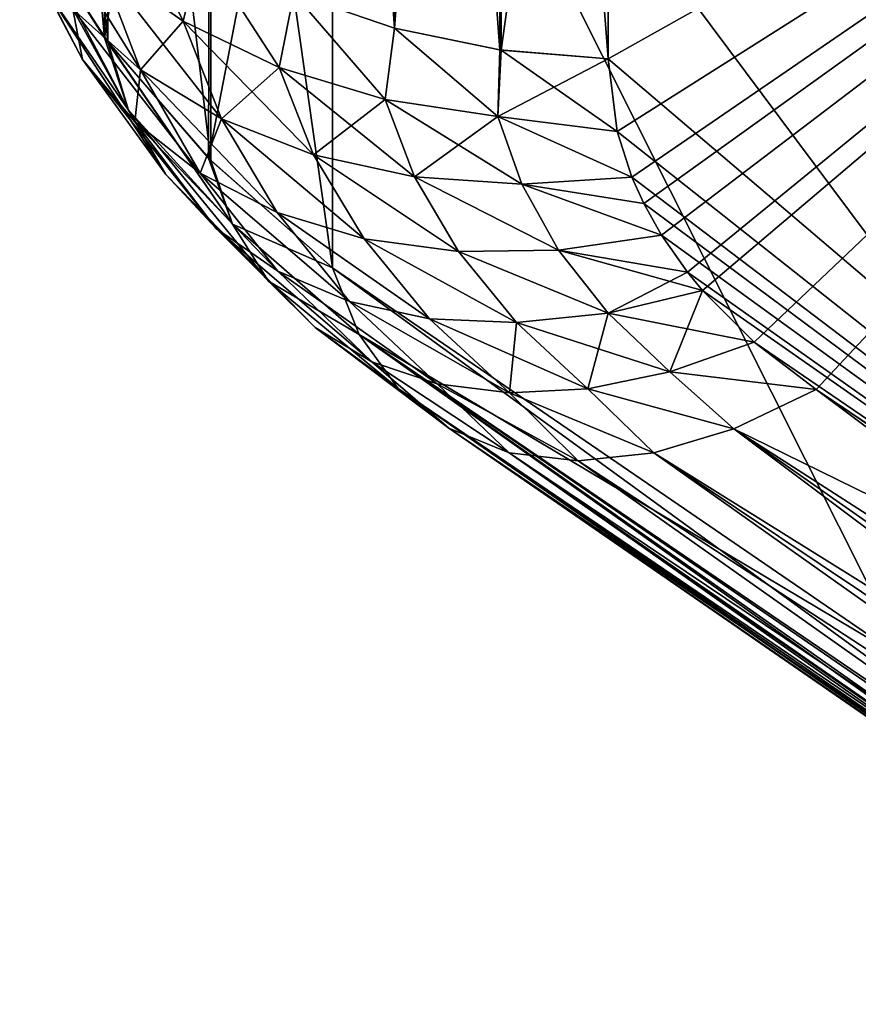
# Model space of a CAD drawing. Header units: metres. Extents: x -2 to 78, y -85 to 85.
# Tile 207 of 256: x 12.529 to 12.765, y -28.716 to -28.439. Entities that reach past the tile are written whole.
import ezdxf

# ---------------------------------------------------------------- set-up
doc = ezdxf.new("R2010")
doc.units = ezdxf.units.M
doc.layers.add('solid_20004802', color=7, linetype='CONTINUOUS')

msp = doc.modelspace()

# ---------------------------------------------------------------- linework, layer by layer
at = {"layer": 'solid_20004802'}
for points in [[(12.606175, -28.039406, 6.836804), (12.63458, -28.049604, 6.829807), (12.63463, -28.441401, 7.368485)], [(12.606242, -28.431629, 7.376018), (12.606175, -28.039406, 6.836804), (12.63463, -28.441401, 7.368485)], [(12.606242, -28.431629, -7.376018), (12.63463, -28.441401, -7.368485), (12.63458, -28.049604, -6.829807)], [(12.63458, -28.049604, -6.829807), (12.63463, -28.441401, -7.368485), (12.664557, -28.05607, -6.82537)], [(12.63458, -28.049604, 6.829807), (12.664557, -28.05607, 6.82537), (12.664238, -28.44754, 7.363752)], [(12.664238, -28.44754, 7.363752), (12.63463, -28.441401, 7.368485), (12.63458, -28.049604, 6.829807)], [(12.63463, -28.441401, -7.368485), (12.664584, -28.44759, -7.363713), (12.664557, -28.05607, -6.82537)], [(12.694764, -28.450058, 7.361812), (12.664238, -28.44754, 7.363752), (12.664557, -28.05607, 6.82537)], [(12.664557, -28.05607, -6.82537), (12.664584, -28.44759, -7.363713), (12.694851, -28.230507, -7.067859)], [(12.694851, -28.230507, 7.067859), (12.694764, -28.450058, 7.361812), (12.664557, -28.05607, 6.82537)], [(12.552943, -28.444105, -7.617674), (12.529861, -28.407801, -7.586106), (12.530622, -28.198175, -7.952871)], [(12.530617, -28.409206, 7.587331), (12.55383, -28.445292, 7.618702), (12.530622, -28.198175, 7.952871)], [(12.552943, -28.444105, -7.617674), (12.530622, -28.198175, -7.952871), (12.553816, -28.234236, -7.984211)], [(12.55383, -28.445292, 7.618702), (12.553816, -28.234236, 7.984211), (12.530622, -28.198175, 7.952871)], [(12.944496, -28.474819, -8.355415), (12.612826, -28.249578, -8.083421), (12.616592, -28.221832, -8.101395)], [(12.942736, -28.456686, 8.363042), (12.616593, -28.221832, 8.101396), (12.612826, -28.249577, 8.083422)], [(12.942719, -28.457298, -8.362918), (12.944496, -28.474819, -8.355415), (12.616592, -28.221832, -8.101395)], [(12.939818, -28.437639, -8.367454), (12.942719, -28.457298, -8.362918), (12.616592, -28.221832, -8.101395)], [(12.942736, -28.456686, 8.363042), (12.939713, -28.437069, 8.367541), (12.616593, -28.221832, 8.101396)], [(12.664584, -28.44759, -7.363713), (12.694764, -28.450058, -7.361812), (12.694851, -28.230507, -7.067859)], [(12.694851, -28.230507, -7.067859), (12.694764, -28.450058, -7.361812), (13, -28.278767, -7.12055)], [(13, -28.278782, 7.120572), (12.694764, -28.450058, 7.361812), (12.694851, -28.230507, 7.067859)], [(12.552943, -28.444105, -7.617674), (12.553816, -28.234236, -7.984211), (12.582853, -28.267618, -8.013124)], [(12.582868, -28.478718, 7.647525), (12.582853, -28.267618, 8.013124), (12.553816, -28.234236, 7.984211)], [(12.55383, -28.445292, 7.618702), (12.582868, -28.478718, 7.647525), (12.553816, -28.234236, 7.984211)], [(12.945297, -28.489584, 8.345432), (12.612826, -28.249577, 8.083422), (12.613055, -28.275129, 8.062423)], [(12.944598, -28.474348, 8.355577), (12.942736, -28.456686, 8.363042), (12.612826, -28.249577, 8.083422)], [(12.945297, -28.489584, 8.345432), (12.944598, -28.474348, 8.355577), (12.612826, -28.249577, 8.083422)], [(12.945215, -28.489925, -8.345298), (12.613055, -28.275127, -8.062423), (12.612826, -28.249578, -8.083421)], [(12.944496, -28.474819, -8.355415), (12.945215, -28.489925, -8.345298), (12.612826, -28.249578, -8.083421)], [(12.582194, -28.478041, -7.646943), (12.552943, -28.444105, -7.617674), (12.582853, -28.267618, -8.013124)], [(12.582194, -28.478041, -7.646943), (12.582853, -28.267618, -8.013124), (12.617157, -28.297709, -8.039177)], [(12.617157, -28.508896, 7.673389), (12.617157, -28.297709, 8.039177), (12.582853, -28.267618, 8.013124)], [(12.582868, -28.478718, 7.647525), (12.617157, -28.508896, 7.673389), (12.582853, -28.267618, 8.013124)], [(12.941422, -28.518961, -8.304484), (12.617157, -28.297709, -8.039177), (12.613055, -28.275127, -8.062423)], [(12.94369, -28.511965, -8.319433), (12.941422, -28.518961, -8.304484), (12.613055, -28.275127, -8.062423)], [(12.944914, -28.502296, -8.333125), (12.94369, -28.511965, -8.319433), (12.613055, -28.275127, -8.062423)], [(12.945215, -28.489925, -8.345298), (12.944914, -28.502296, -8.333125), (12.613055, -28.275127, -8.062423)], [(12.944997, -28.502125, 8.333218), (12.613055, -28.275129, 8.062423), (12.617157, -28.297709, 8.039177)], [(12.944997, -28.502125, 8.333218), (12.945297, -28.489584, 8.345432), (12.613055, -28.275129, 8.062423)], [(12.694764, -28.450058, -7.361812), (12.697273, -28.470558, -7.388223), (13, -28.278767, -7.12055)], [(13, -28.278782, 7.120572), (13, -28.710163, 7.674887), (12.694764, -28.450058, 7.361812)], [(12.697273, -28.470558, -7.388223), (12.701422, -28.483353, -7.404519), (13, -28.278767, -7.12055)], [(12.701422, -28.483353, -7.404519), (12.704781, -28.490816, -7.413959), (13, -28.278767, -7.12055)], [(12.704781, -28.490816, -7.413959), (12.70973, -28.499702, -7.425131), (13, -28.278767, -7.12055)], [(12.70973, -28.499702, -7.425131), (12.71705, -28.510139, -7.438154), (13, -28.278767, -7.12055)], [(12.71705, -28.510139, -7.438154), (12.721323, -28.51532, -7.444579), (13, -28.278767, -7.12055)], [(12.721323, -28.51532, -7.444579), (12.735836, -28.529892, -7.462493), (13, -28.278767, -7.12055)], [(12.735836, -28.529892, -7.462493), (12.753344, -28.543242, -7.478662), (13, -28.278767, -7.12055)], [(12.753344, -28.543242, -7.478662), (12.876014, -28.625889, -7.576891), (13, -28.278767, -7.12055)], [(12.582194, -28.478041, -7.646943), (12.617157, -28.297709, -8.039177), (12.617157, -28.508896, -7.673389)], [(12.941422, -28.518961, -8.304484), (12.778207, -28.406963, -8.172041), (12.617157, -28.297709, -8.039177)], [(12.941422, -28.732483, -7.934654), (12.617157, -28.297709, -8.039177), (12.778207, -28.406963, -8.172041)], [(12.778793, -28.619698, -7.804748), (12.617157, -28.297709, -8.039177), (12.941422, -28.732483, -7.934654)], [(12.778793, -28.619698, -7.804748), (12.617157, -28.508896, -7.673389), (12.617157, -28.297709, -8.039177)], [(12.943669, -28.511885, 8.319415), (12.617157, -28.297709, 8.039177), (12.941422, -28.518961, 8.304484)], [(12.941422, -28.732483, 7.934654), (12.941422, -28.518961, 8.304484), (12.617157, -28.297709, 8.039177)], [(12.943669, -28.511885, 8.319415), (12.944997, -28.502125, 8.333218), (12.617157, -28.297709, 8.039177)], [(12.778793, -28.619698, 7.804748), (12.941422, -28.732483, 7.934654), (12.617157, -28.297709, 8.039177)], [(12.617157, -28.508896, 7.673389), (12.778793, -28.619698, 7.804748), (12.617157, -28.297709, 8.039177)], [(12.532054, -28.403166, -7.457786), (12.543953, -28.436104, -7.491056), (12.563065, -28.453182, -7.47163)], [(12.55148, -28.422897, -7.439457), (12.532054, -28.403166, -7.457786), (12.563065, -28.453182, -7.47163)], [(12.575036, -28.439474, -7.422964), (12.556907, -28.402378, -7.398567), (12.55148, -28.422897, -7.439457)], [(12.575036, -28.439474, 7.422964), (12.55148, -28.422897, 7.439457), (12.556907, -28.402378, 7.398567)], [(12.575036, -28.439474, -7.422964), (12.580139, -28.418509, -7.386132), (12.556907, -28.402378, -7.398567)], [(12.575036, -28.439474, 7.422964), (12.556907, -28.402378, 7.398567), (12.580139, -28.418509, 7.386132)], [(12.53613, -28.43005, -7.56529), (12.529861, -28.407801, -7.586106), (12.559678, -28.464544, -7.596524)], [(12.559678, -28.464544, -7.596524), (12.529861, -28.407801, -7.586106), (12.552943, -28.444105, -7.617674)], [(12.559678, -28.464544, 7.596524), (12.55383, -28.445292, 7.618702), (12.530617, -28.409206, 7.587331)], [(12.559678, -28.464544, 7.596524), (12.530617, -28.409206, 7.587331), (12.53613, -28.43005, 7.56529)], [(12.529037, -28.41614, -7.51144), (12.53613, -28.43005, -7.56529), (12.54674, -28.450256, -7.543999)], [(12.543953, -28.436104, -7.491056), (12.529037, -28.41614, -7.51144), (12.54674, -28.450256, -7.543999)], [(12.54674, -28.450256, 7.543999), (12.529037, -28.41614, 7.51144), (12.543953, -28.436104, 7.491056)], [(12.54674, -28.450256, 7.543999), (12.53613, -28.43005, 7.56529), (12.529037, -28.41614, 7.51144)], [(12.602091, -28.452454, -7.408743), (12.580139, -28.418509, -7.386132), (12.575036, -28.439474, -7.422964)], [(12.602091, -28.452454, 7.408743), (12.575036, -28.439474, 7.422964), (12.580139, -28.418509, 7.386132)], [(12.602091, -28.452454, -7.408743), (12.606242, -28.431629, -7.376018), (12.580139, -28.418509, -7.386132)], [(12.602091, -28.452454, 7.408743), (12.580139, -28.418509, 7.386132), (12.606242, -28.431629, 7.376018)], [(12.563065, -28.453182, 7.47163), (12.543953, -28.436104, 7.491056), (12.55148, -28.422897, 7.439457)], [(12.55148, -28.422897, -7.439457), (12.563065, -28.453182, -7.47163), (12.585876, -28.466953, -7.453647)], [(12.575036, -28.439474, -7.422964), (12.55148, -28.422897, -7.439457), (12.585876, -28.466953, -7.453647)], [(12.563065, -28.453182, 7.47163), (12.55148, -28.422897, 7.439457), (12.575036, -28.439474, 7.422964)], [(12.53613, -28.43005, -7.56529), (12.559678, -28.464544, -7.596524), (12.570218, -28.482628, -7.574664)], [(12.54674, -28.450256, -7.543999), (12.53613, -28.43005, -7.56529), (12.570218, -28.482628, -7.574664)], [(12.570218, -28.482628, 7.574664), (12.53613, -28.43005, 7.56529), (12.54674, -28.450256, 7.543999)], [(12.570218, -28.482628, 7.574664), (12.559678, -28.464544, 7.596524), (12.53613, -28.43005, 7.56529)], [(12.631928, -28.461473, -7.397188), (12.606242, -28.431629, -7.376018), (12.602091, -28.452454, -7.408743)], [(12.631928, -28.461473, 7.397188), (12.602091, -28.452454, 7.408743), (12.606242, -28.431629, 7.376018)], [(12.631928, -28.461473, -7.397188), (12.63463, -28.441401, -7.368485), (12.606242, -28.431629, -7.376018)], [(12.631928, -28.461473, 7.397188), (12.606242, -28.431629, 7.376018), (12.63463, -28.441401, 7.368485)], [(12.543953, -28.436104, -7.491056), (12.54674, -28.450256, -7.543999), (12.561443, -28.467813, -7.522821)], [(12.543953, -28.436104, -7.491056), (12.561443, -28.467813, -7.522821), (12.579863, -28.482298, -7.502281)], [(12.563065, -28.453182, -7.47163), (12.543953, -28.436104, -7.491056), (12.579863, -28.482298, -7.502281)], [(12.561443, -28.467813, 7.522821), (12.543953, -28.436104, 7.491056), (12.563065, -28.453182, 7.47163)], [(12.561443, -28.467813, 7.522821), (12.54674, -28.450256, 7.543999), (12.543953, -28.436104, 7.491056)], [(12.585876, -28.466953, 7.453647), (12.563065, -28.453182, 7.47163), (12.575036, -28.439474, 7.422964)], [(12.575036, -28.439474, -7.422964), (12.585876, -28.466953, -7.453647), (12.61182, -28.477074, -7.437558)], [(12.602091, -28.452454, -7.408743), (12.575036, -28.439474, -7.422964), (12.61182, -28.477074, -7.437558)], [(12.585876, -28.466953, 7.453647), (12.575036, -28.439474, 7.422964), (12.602091, -28.452454, 7.408743)], [(12.663718, -28.466265, -7.388633), (12.63463, -28.441401, -7.368485), (12.631928, -28.461473, -7.397188)], [(12.663718, -28.466265, 7.388633), (12.631928, -28.461473, 7.397188), (12.63463, -28.441401, 7.368485)], [(12.663718, -28.466265, -7.388633), (12.664584, -28.44759, -7.363713), (12.63463, -28.441401, -7.368485)], [(12.663718, -28.466265, 7.388633), (12.63463, -28.441401, 7.368485), (12.664238, -28.44754, 7.363752)], [(12.559678, -28.464544, -7.596524), (12.552943, -28.444105, -7.617674), (12.589008, -28.49666, -7.625382)], [(12.589008, -28.49666, -7.625382), (12.552943, -28.444105, -7.617674), (12.582194, -28.478041, -7.646943)], [(12.589008, -28.49666, 7.625382), (12.582868, -28.478718, 7.647525), (12.55383, -28.445292, 7.618702)], [(12.589008, -28.49666, 7.625382), (12.55383, -28.445292, 7.618702), (12.559678, -28.464544, 7.596524)], [(12.663718, -28.466265, 7.388633), (12.664238, -28.44754, 7.363752), (12.694764, -28.450058, 7.361812)], [(12.663718, -28.466265, -7.388633), (12.697273, -28.470558, -7.388223), (12.664584, -28.44759, -7.363713)], [(12.664584, -28.44759, -7.363713), (12.697273, -28.470558, -7.388223), (12.694764, -28.450058, -7.361812)], [(12.54674, -28.450256, -7.543999), (12.570218, -28.482628, -7.574664), (12.584336, -28.497847, -7.552662)], [(12.561443, -28.467813, -7.522821), (12.54674, -28.450256, -7.543999), (12.584336, -28.497847, -7.552662)], [(12.584336, -28.497847, 7.552662), (12.54674, -28.450256, 7.543999), (12.561443, -28.467813, 7.522821)], [(12.584336, -28.497847, 7.552662), (12.570218, -28.482628, 7.574664), (12.54674, -28.450256, 7.543999)], [(12.697273, -28.470558, 7.388223), (12.663718, -28.466265, 7.388633), (12.694764, -28.450058, 7.361812)], [(13, -28.710163, 7.674887), (12.697273, -28.470558, 7.388223), (12.694764, -28.450058, 7.361812)], [(12.579863, -28.482298, 7.502281), (12.561443, -28.467813, 7.522821), (12.563065, -28.453182, 7.47163)], [(12.563065, -28.453182, -7.47163), (12.579863, -28.482298, -7.502281), (12.60155, -28.493376, -7.482862)], [(12.585876, -28.466953, -7.453647), (12.563065, -28.453182, -7.47163), (12.60155, -28.493376, -7.482862)], [(12.579863, -28.482298, 7.502281), (12.563065, -28.453182, 7.47163), (12.585876, -28.466953, 7.453647)], [(12.61182, -28.477074, 7.437558), (12.585876, -28.466953, 7.453647), (12.602091, -28.452454, 7.408743)], [(12.602091, -28.452454, -7.408743), (12.61182, -28.477074, -7.437558), (12.640248, -28.483276, -7.423776)], [(12.631928, -28.461473, -7.397188), (12.602091, -28.452454, -7.408743), (12.640248, -28.483276, -7.423776)], [(12.61182, -28.477074, 7.437558), (12.602091, -28.452454, 7.408743), (12.631928, -28.461473, 7.397188)], [(12.640248, -28.483276, 7.423776), (12.61182, -28.477074, 7.437558), (12.631928, -28.461473, 7.397188)], [(12.631928, -28.461473, -7.397188), (12.640248, -28.483276, -7.423776), (12.67042, -28.48538, -7.412673)], [(12.663718, -28.466265, -7.388633), (12.631928, -28.461473, -7.397188), (12.67042, -28.48538, -7.412673)], [(12.640248, -28.483276, 7.423776), (12.631928, -28.461473, 7.397188), (12.663718, -28.466265, 7.388633)], [(12.559678, -28.464544, -7.596524), (12.589008, -28.49666, -7.625382), (12.599109, -28.512701, -7.60291)], [(12.570218, -28.482628, -7.574664), (12.559678, -28.464544, -7.596524), (12.599109, -28.512701, -7.60291)], [(12.599109, -28.512701, 7.60291), (12.559678, -28.464544, 7.596524), (12.570218, -28.482628, 7.574664)], [(12.599109, -28.512701, 7.60291), (12.589008, -28.49666, 7.625382), (12.559678, -28.464544, 7.596524)], [(12.561443, -28.467813, -7.522821), (12.584336, -28.497847, -7.552662), (12.601689, -28.509855, -7.531032)], [(12.579863, -28.482298, -7.502281), (12.561443, -28.467813, -7.522821), (12.601689, -28.509855, -7.531032)], [(12.601689, -28.509855, 7.531032), (12.561443, -28.467813, 7.522821), (12.579863, -28.482298, 7.502281)], [(12.601689, -28.509855, 7.531032), (12.584336, -28.497847, 7.552662), (12.561443, -28.467813, 7.522821)], [(12.60155, -28.493376, 7.482862), (12.579863, -28.482298, 7.502281), (12.585876, -28.466953, 7.453647)], [(12.585876, -28.466953, -7.453647), (12.60155, -28.493376, -7.482862), (12.625997, -28.500788, -7.46502)], [(12.61182, -28.477074, -7.437558), (12.585876, -28.466953, -7.453647), (12.625997, -28.500788, -7.46502)], [(12.625997, -28.500788, 7.46502), (12.585876, -28.466953, 7.453647), (12.61182, -28.477074, 7.437558)], [(12.625997, -28.500788, 7.46502), (12.60155, -28.493376, 7.482862), (12.585876, -28.466953, 7.453647)], [(12.67042, -28.48538, 7.412673), (12.640248, -28.483276, 7.423776), (12.663718, -28.466265, 7.388633)], [(12.663718, -28.466265, -7.388633), (12.701422, -28.483353, -7.404519), (12.697273, -28.470558, -7.388223)], [(12.663718, -28.466265, -7.388633), (12.67042, -28.48538, -7.412673), (12.701422, -28.483353, -7.404519)], [(12.701422, -28.483353, 7.404519), (12.663718, -28.466265, 7.388633), (12.697273, -28.470558, 7.388223)], [(12.701422, -28.483353, 7.404519), (12.67042, -28.48538, 7.412673), (12.663718, -28.466265, 7.388633)], [(13, -28.710163, 7.674887), (12.701422, -28.483353, 7.404519), (12.697273, -28.470558, 7.388223)], [(12.589008, -28.49666, -7.625382), (12.582194, -28.478041, -7.646943), (12.617157, -28.508896, -7.673389)], [(12.589008, -28.49666, 7.625382), (12.617157, -28.508896, 7.673389), (12.582868, -28.478718, 7.647525)], [(12.61182, -28.477074, -7.437558), (12.625997, -28.500788, -7.46502), (12.652632, -28.504347, -7.449183)], [(12.640248, -28.483276, -7.423776), (12.61182, -28.477074, -7.437558), (12.652632, -28.504347, -7.449183)], [(12.652632, -28.504347, 7.449183), (12.61182, -28.477074, 7.437558), (12.640248, -28.483276, 7.423776)], [(12.652632, -28.504347, 7.449183), (12.625997, -28.500788, 7.46502), (12.61182, -28.477074, 7.437558)], [(12.570218, -28.482628, -7.574664), (12.599109, -28.512701, -7.60291), (12.612275, -28.525707, -7.580088)], [(12.584336, -28.497847, -7.552662), (12.570218, -28.482628, -7.574664), (12.612275, -28.525707, -7.580088)], [(12.612275, -28.525707, 7.580088), (12.570218, -28.482628, 7.574664), (12.584336, -28.497847, 7.552662)], [(12.612275, -28.525707, 7.580088), (12.599109, -28.512701, 7.60291), (12.570218, -28.482628, 7.574664)], [(12.579863, -28.482298, -7.502281), (12.601689, -28.509855, -7.531032), (12.621883, -28.518394, -7.510253)], [(12.60155, -28.493376, -7.482862), (12.579863, -28.482298, -7.502281), (12.621883, -28.518394, -7.510253)], [(12.621883, -28.518394, 7.510253), (12.579863, -28.482298, 7.502281), (12.60155, -28.493376, 7.482862)], [(12.621883, -28.518394, 7.510253), (12.601689, -28.509855, 7.531032), (12.579863, -28.482298, 7.502281)], [(12.640248, -28.483276, -7.423776), (12.652632, -28.504347, -7.449183), (12.680802, -28.50395, -7.43575)], [(12.67042, -28.48538, -7.412673), (12.640248, -28.483276, -7.423776), (12.680802, -28.50395, -7.43575)], [(12.680802, -28.50395, 7.43575), (12.640248, -28.483276, 7.423776), (12.67042, -28.48538, 7.412673)], [(12.680802, -28.50395, 7.43575), (12.652632, -28.504347, 7.449183), (12.640248, -28.483276, 7.423776)], [(12.67042, -28.48538, -7.412673), (12.704781, -28.490816, -7.413959), (12.701422, -28.483353, -7.404519)], [(12.704781, -28.490816, 7.413959), (12.67042, -28.48538, 7.412673), (12.701422, -28.483353, 7.404519)], [(13, -28.710163, 7.674887), (12.704781, -28.490816, 7.413959), (12.701422, -28.483353, 7.404519)], [(12.67042, -28.48538, -7.412673), (12.70973, -28.499702, -7.425131), (12.704781, -28.490816, -7.413959)], [(12.67042, -28.48538, -7.412673), (12.680802, -28.50395, -7.43575), (12.70973, -28.499702, -7.425131)], [(12.70973, -28.499702, 7.425131), (12.680802, -28.50395, 7.43575), (12.67042, -28.48538, 7.412673)], [(12.704781, -28.490816, 7.413959), (12.70973, -28.499702, 7.425131), (12.67042, -28.48538, 7.412673)], [(13, -28.710163, 7.674887), (12.70973, -28.499702, 7.425131), (12.704781, -28.490816, 7.413959)], [(12.60155, -28.493376, -7.482862), (12.621883, -28.518394, -7.510253), (12.644473, -28.523275, -7.490784)], [(12.625997, -28.500788, -7.46502), (12.60155, -28.493376, -7.482862), (12.644473, -28.523275, -7.490784)], [(12.644473, -28.523275, 7.490784), (12.60155, -28.493376, 7.482862), (12.625997, -28.500788, 7.46502)], [(12.644473, -28.523275, 7.490784), (12.621883, -28.518394, 7.510253), (12.60155, -28.493376, 7.482862)], [(12.584336, -28.497847, -7.552662), (12.612275, -28.525707, -7.580088), (12.628208, -28.535406, -7.557421)], [(12.601689, -28.509855, -7.531032), (12.584336, -28.497847, -7.552662), (12.628208, -28.535406, -7.557421)], [(12.628208, -28.535406, 7.557421), (12.584336, -28.497847, 7.552662), (12.601689, -28.509855, 7.531032)], [(12.628208, -28.535406, 7.557421), (12.612275, -28.525707, 7.580088), (12.584336, -28.497847, 7.552662)], [(12.624663, -28.52767, -7.648619), (12.589008, -28.49666, -7.625382), (12.617157, -28.508896, -7.673389)], [(12.624663, -28.52767, -7.648619), (12.599109, -28.512701, -7.60291), (12.589008, -28.49666, -7.625382)], [(12.624663, -28.52767, 7.648619), (12.617157, -28.508896, 7.673389), (12.589008, -28.49666, 7.625382)], [(12.624663, -28.52767, 7.648619), (12.589008, -28.49666, 7.625382), (12.599109, -28.512701, 7.60291)], [(12.625997, -28.500788, -7.46502), (12.644473, -28.523275, -7.490784), (12.668962, -28.524382, -7.473062)], [(12.652632, -28.504347, -7.449183), (12.625997, -28.500788, -7.46502), (12.668962, -28.524382, -7.473062)], [(12.668962, -28.524382, 7.473062), (12.625997, -28.500788, 7.46502), (12.652632, -28.504347, 7.449183)], [(12.668962, -28.524382, 7.473062), (12.644473, -28.523275, 7.490784), (12.625997, -28.500788, 7.46502)], [(12.680802, -28.50395, -7.43575), (12.71705, -28.510139, -7.438154), (12.70973, -28.499702, -7.425131)], [(12.71705, -28.510139, 7.438154), (12.680802, -28.50395, 7.43575), (12.70973, -28.499702, 7.425131)], [(13, -28.710163, 7.674887), (12.71705, -28.510139, 7.438154), (12.70973, -28.499702, 7.425131)], [(12.680802, -28.50395, -7.43575), (12.652632, -28.504347, -7.449183), (12.694783, -28.521671, -7.457507)], [(12.694783, -28.521671, 7.457507), (12.652632, -28.504347, 7.449183), (12.680802, -28.50395, 7.43575)], [(12.652632, -28.504347, -7.449183), (12.668962, -28.524382, -7.473062), (12.694783, -28.521671, -7.457507)], [(12.694783, -28.521671, 7.457507), (12.668962, -28.524382, 7.473062), (12.652632, -28.504347, 7.449183)], [(12.680802, -28.50395, -7.43575), (12.721323, -28.51532, -7.444579), (12.71705, -28.510139, -7.438154)], [(12.680802, -28.50395, -7.43575), (12.694783, -28.521671, -7.457507), (12.721323, -28.51532, -7.444579)], [(12.71705, -28.510139, 7.438154), (12.694783, -28.521671, 7.457507), (12.680802, -28.50395, 7.43575)], [(12.601689, -28.509855, -7.531032), (12.628208, -28.535406, -7.557421), (12.646567, -28.541603, -7.535383)], [(12.621883, -28.518394, -7.510253), (12.601689, -28.509855, -7.531032), (12.646567, -28.541603, -7.535383)], [(12.646567, -28.541603, 7.535383), (12.601689, -28.509855, 7.531032), (12.621883, -28.518394, 7.510253)], [(12.646567, -28.541603, 7.535383), (12.628208, -28.535406, 7.557421), (12.601689, -28.509855, 7.531032)], [(12.947721, -28.749485, -7.911728), (12.617157, -28.508896, -7.673389), (12.778793, -28.619698, -7.804748)], [(12.947721, -28.749485, -7.911728), (12.624663, -28.52767, -7.648619), (12.617157, -28.508896, -7.673389)], [(12.624663, -28.52767, 7.648619), (12.778793, -28.619698, 7.804748), (12.617157, -28.508896, 7.673389)], [(12.71705, -28.510139, 7.438154), (12.721323, -28.51532, 7.444579), (12.694783, -28.521671, 7.457507)], [(13, -28.710163, 7.674887), (12.721323, -28.51532, 7.444579), (12.71705, -28.510139, 7.438154)], [(12.635654, -28.542933, -7.622516), (12.612275, -28.525707, -7.580088), (12.599109, -28.512701, -7.60291)], [(12.624663, -28.52767, -7.648619), (12.635654, -28.542933, -7.622516), (12.599109, -28.512701, -7.60291)], [(12.635654, -28.542933, 7.622516), (12.599109, -28.512701, 7.60291), (12.612275, -28.525707, 7.580088)], [(12.635654, -28.542933, 7.622516), (12.624663, -28.52767, 7.648619), (12.599109, -28.512701, 7.60291)], [(12.694783, -28.521671, -7.457507), (12.735836, -28.529892, -7.462493), (12.721323, -28.51532, -7.444579)], [(12.712152, -28.538223, 7.477559), (12.694783, -28.521671, 7.457507), (12.721323, -28.51532, 7.444579)], [(12.735836, -28.529892, 7.462493), (12.712152, -28.538223, 7.477559), (12.721323, -28.51532, 7.444579)], [(13, -28.710163, 7.674887), (12.735836, -28.529892, 7.462493), (12.721323, -28.51532, 7.444579)], [(12.621883, -28.518394, -7.510253), (12.646567, -28.541603, -7.535383), (12.666969, -28.544167, -7.514433)], [(12.644473, -28.523275, -7.490784), (12.621883, -28.518394, -7.510253), (12.666969, -28.544167, -7.514433)], [(12.666969, -28.544167, 7.514433), (12.621883, -28.518394, 7.510253), (12.644473, -28.523275, 7.490784)], [(12.666969, -28.544167, 7.514433), (12.646567, -28.541603, 7.535383), (12.621883, -28.518394, 7.510253)], [(12.644473, -28.523275, -7.490784), (12.666969, -28.544167, -7.514433), (12.688991, -28.543036, -7.495014)], [(12.668962, -28.524382, -7.473062), (12.644473, -28.523275, -7.490784), (12.688991, -28.543036, -7.495014)], [(12.666969, -28.544167, 7.514433), (12.644473, -28.523275, 7.490784), (12.668962, -28.524382, 7.473062)], [(12.694783, -28.521671, -7.457507), (12.668962, -28.524382, -7.473062), (12.712152, -28.538223, -7.477559)], [(12.688991, -28.543036, 7.495014), (12.668962, -28.524382, 7.473062), (12.694783, -28.521671, 7.457507)], [(12.712152, -28.538223, 7.477559), (12.688991, -28.543036, 7.495014), (12.694783, -28.521671, 7.457507)], [(12.694783, -28.521671, -7.457507), (12.712152, -28.538223, -7.477559), (12.735836, -28.529892, -7.462493)], [(12.64986, -28.55415, -7.595855), (12.628208, -28.535406, -7.557421), (12.612275, -28.525707, -7.580088)], [(12.635654, -28.542933, -7.622516), (12.64986, -28.55415, -7.595855), (12.612275, -28.525707, -7.580088)], [(12.64986, -28.55415, 7.595855), (12.612275, -28.525707, 7.580088), (12.628208, -28.535406, 7.557421)], [(12.64986, -28.55415, 7.595855), (12.635654, -28.542933, 7.622516), (12.612275, -28.525707, 7.580088)], [(12.688991, -28.543036, 7.495014), (12.666969, -28.544167, 7.514433), (12.668962, -28.524382, 7.473062)], [(12.668962, -28.524382, -7.473062), (12.688991, -28.543036, -7.495014), (12.712152, -28.538223, -7.477559)], [(12.956946, -28.763586, -7.887661), (12.635654, -28.542933, -7.622516), (12.624663, -28.52767, -7.648619)], [(12.953618, -28.759319, -7.895621), (12.956946, -28.763586, -7.887661), (12.624663, -28.52767, -7.648619)], [(12.947721, -28.749485, -7.911728), (12.953618, -28.759319, -7.895621), (12.624663, -28.52767, -7.648619)], [(12.946488, -28.746897, 7.915564), (12.778793, -28.619698, 7.804748), (12.624663, -28.52767, 7.648619)], [(12.953618, -28.759319, 7.895621), (12.624663, -28.52767, 7.648619), (12.635654, -28.542933, 7.622516)], [(12.953618, -28.759319, 7.895621), (12.946488, -28.746897, 7.915564), (12.624663, -28.52767, 7.648619)], [(12.712152, -28.538223, -7.477559), (12.753344, -28.543242, -7.478662), (12.735836, -28.529892, -7.462493)], [(12.753344, -28.543242, 7.478662), (12.712152, -28.538223, 7.477559), (12.735836, -28.529892, 7.462493)], [(13, -28.710163, 7.674887), (12.753344, -28.543242, 7.478662), (12.735836, -28.529892, 7.462493)], [(12.666896, -28.561018, -7.569358), (12.646567, -28.541603, -7.535383), (12.628208, -28.535406, -7.557421)], [(12.64986, -28.55415, -7.595855), (12.666896, -28.561018, -7.569358), (12.628208, -28.535406, -7.557421)], [(12.666896, -28.561018, 7.569358), (12.628208, -28.535406, 7.557421), (12.646567, -28.541603, 7.535383)], [(12.666896, -28.561018, 7.569358), (12.64986, -28.55415, 7.595855), (12.628208, -28.535406, 7.557421)], [(12.730178, -28.554283, -7.497745), (12.712152, -28.538223, -7.477559), (12.688991, -28.543036, -7.495014)], [(12.730178, -28.554283, 7.497745), (12.688991, -28.543036, 7.495014), (12.712152, -28.538223, 7.477559)], [(12.730178, -28.554283, -7.497745), (12.753344, -28.543242, -7.478662), (12.712152, -28.538223, -7.477559)], [(12.753344, -28.543242, 7.478662), (12.730178, -28.554283, 7.497745), (12.712152, -28.538223, 7.477559)], [(12.968912, -28.774382, -7.863047), (12.64986, -28.55415, -7.595855), (12.635654, -28.542933, -7.622516)], [(12.962694, -28.769501, -7.875196), (12.968912, -28.774382, -7.863047), (12.635654, -28.542933, -7.622516)], [(12.956946, -28.763586, -7.887661), (12.962694, -28.769501, -7.875196), (12.635654, -28.542933, -7.622516)], [(12.962694, -28.769501, 7.875196), (12.635654, -28.542933, 7.622516), (12.64986, -28.55415, 7.595855)], [(12.956946, -28.763586, 7.887662), (12.953618, -28.759319, 7.895621), (12.635654, -28.542933, 7.622516)], [(12.962694, -28.769501, 7.875196), (12.956946, -28.763586, 7.887662), (12.635654, -28.542933, 7.622516)], [(12.686316, -28.563345, -7.543727), (12.666969, -28.544167, -7.514433), (12.646567, -28.541603, -7.535383)], [(12.666896, -28.561018, -7.569358), (12.686316, -28.563345, -7.543727), (12.646567, -28.541603, -7.535383)], [(12.686316, -28.563345, 7.543727), (12.646567, -28.541603, 7.535383), (12.666969, -28.544167, 7.514433)], [(12.686316, -28.563345, 7.543727), (12.666896, -28.561018, 7.569358), (12.646567, -28.541603, 7.535383)], [(12.707603, -28.561079, -7.519639), (12.688991, -28.543036, -7.495014), (12.666969, -28.544167, -7.514433)], [(12.707603, -28.561079, 7.519639), (12.666969, -28.544167, 7.514433), (12.688991, -28.543036, 7.495014)], [(12.707603, -28.561079, -7.519639), (12.730178, -28.554283, -7.497745), (12.688991, -28.543036, -7.495014)], [(12.730178, -28.554283, 7.497745), (12.707603, -28.561079, 7.519639), (12.688991, -28.543036, 7.495014)], [(12.686316, -28.563345, -7.543727), (12.707603, -28.561079, -7.519639), (12.666969, -28.544167, -7.514433)], [(12.707603, -28.561079, 7.519639), (12.686316, -28.563345, 7.543727), (12.666969, -28.544167, 7.514433)], [(12.730178, -28.554283, -7.497745), (12.876014, -28.625889, -7.576891), (12.753344, -28.543242, -7.478662)], [(13, -28.727779, 7.697855), (12.730178, -28.554283, 7.497745), (12.753344, -28.543242, 7.478662)], [(12.875978, -28.625866, 7.576864), (13, -28.727779, 7.697855), (12.753344, -28.543242, 7.478662)], [(12.875978, -28.625866, 7.576864), (12.753344, -28.543242, 7.478662), (13, -28.710163, 7.674887)], [(12.986098, -28.782505, -7.834193), (12.666896, -28.561018, -7.569358), (12.64986, -28.55415, -7.595855)], [(12.973578, -28.77726, -7.854619), (12.986098, -28.782505, -7.834193), (12.64986, -28.55415, -7.595855)], [(12.968912, -28.774382, -7.863047), (12.973578, -28.77726, -7.854619), (12.64986, -28.55415, -7.595855)], [(12.973578, -28.77726, 7.854619), (12.64986, -28.55415, 7.595855), (12.666896, -28.561018, 7.569358)], [(12.968912, -28.774382, 7.863047), (12.962694, -28.769501, 7.875196), (12.64986, -28.55415, 7.595855)], [(12.973578, -28.77726, 7.854619), (12.968912, -28.774382, 7.863047), (12.64986, -28.55415, 7.595855)], [(13, -28.743334, -7.721011), (12.730178, -28.554283, -7.497745), (12.707603, -28.561079, -7.519639)], [(13, -28.756811, 7.744428), (12.707603, -28.561079, 7.519639), (12.730178, -28.554283, 7.497745)], [(13, -28.727779, -7.697855), (12.876014, -28.625889, -7.576891), (12.730178, -28.554283, -7.497745)], [(13, -28.743334, -7.721011), (13, -28.727779, -7.697855), (12.730178, -28.554283, -7.497745)], [(13, -28.743334, 7.721011), (13, -28.756811, 7.744428), (12.730178, -28.554283, 7.497745)], [(13, -28.727779, 7.697855), (13, -28.743334, 7.721011), (12.730178, -28.554283, 7.497745)], [(13, -28.785147, -7.814315), (12.686316, -28.563345, -7.543727), (12.666896, -28.561018, -7.569358)], [(12.986098, -28.782505, -7.834193), (13, -28.785147, -7.814315), (12.666896, -28.561018, -7.569358)], [(13, -28.785147, 7.814315), (12.666896, -28.561018, 7.569358), (12.686316, -28.563345, 7.543727)], [(12.983362, -28.781624, 7.838424), (12.666896, -28.561018, 7.569358), (13, -28.785147, 7.814315)], [(12.983362, -28.781624, 7.838424), (12.973578, -28.77726, 7.854619), (12.666896, -28.561018, 7.569358)], [(13, -28.768255, -7.767883), (12.707603, -28.561079, -7.519639), (12.686316, -28.563345, -7.543727)], [(13, -28.768255, 7.767883), (12.686316, -28.563345, 7.543727), (12.707603, -28.561079, 7.519639)], [(13, -28.756811, -7.744428), (13, -28.743334, -7.721011), (12.707603, -28.561079, -7.519639)], [(13, -28.768255, -7.767883), (13, -28.756811, -7.744428), (12.707603, -28.561079, -7.519639)], [(13, -28.756811, 7.744428), (13, -28.768255, 7.767883), (12.707603, -28.561079, 7.519639)], [(13, -28.785147, -7.814315), (13, -28.768255, -7.767883), (12.686316, -28.563345, -7.543727)], [(13, -28.768255, 7.767883), (13, -28.785147, 7.814315), (12.686316, -28.563345, 7.543727)]]:
    msp.add_3dface(points, dxfattribs=at)

doc.saveas('drawing.dxf')
